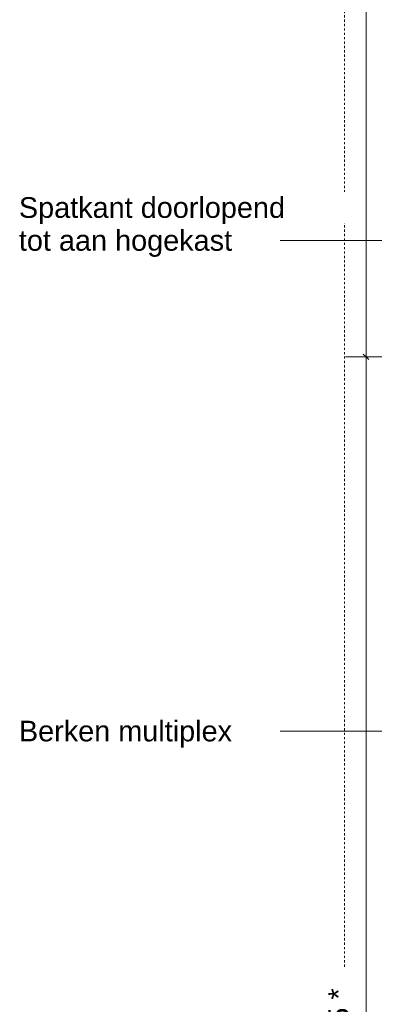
# Model space of a CAD drawing. Header units: millimetres. Extents: x 59062 to 111884, y -9418 to 39851.
# Tile 16 of 23: x 60214 to 60729, y 35364 to 36793. Entities that reach past the tile are written whole.
import ezdxf

# ---------------------------------------------------------------- set-up
doc = ezdxf.new("R2010")
doc.units = ezdxf.units.MM
doc.linetypes.add('Dash_2_', pattern=[6.35, 3.175, -3.175])
for name, color, linetype, lineweight in [('A----M-', 8, 'Continuous', 5), ('A----M--20', 8, 'Continuous', 5), ('A09-C---1', 55, 'Dash_2_', 13), ('A09-NT--2', 250, 'Continuous', 13), ('A09-NT--3', 7, 'Continuous', 13)]:
    doc.layers.add(name, color=color, linetype=linetype, lineweight=lineweight)
doc.styles.add('Arial_1', font='arial.ttf', dxfattribs={"height": 30})
doc.dimstyles.new('TD_Diagonal_1_5_mm', dxfattribs={"dimscale": 304.8, "dimtxt": 30.607782, "dimasz": 0.026247, "dimexe": 0.098425, "dimexo": 0.098425, "dimgap": 0.052493, "dimtad": 1, "dimdec": 0, "dimzin": 0, "dimdsep": 46, "dimtxsty": 'Arial_1', "dimblk1": 'OBLIQUE', "dimblk2": 'OBLIQUE', "dimsah": 1, "dimcen": 0.09, "dimdle": 0.131234, "dimazin": 2, "dimtfac": 1, "dimtdec": 4, "dimtix": 1, "dimtmove": 0, "dimatfit": 3, "dimfxl": 1, "dimtvp": 1, "dimtfill": 1, "dimtolj": 1, "dimtzin": 0, "dimarcsym": 2})

# ---------------------------------------------------------------- blocks, each defined once
blk = doc.blocks.new('DIMBLOCK15-Pantry Standard A - Plan view')
at = {"layer": 'A----M--20'}
for p, q in [((61108.4, 36304), (60687.4, 36304)), ((60717.4, 34309), (60717.4, 36304)), ((60717.4, 36304), (61108.4, 36304)), ((61108.3, 34349), (60687.4, 34349)), ((60717.4, 34349), (61108.3, 34349))]:
    blk.add_line(p, q, dxfattribs=at)
at = {"layer": 'A----M--20', "lineweight": 35}
for p, q in [((60717.4, 36304), (60713.4, 36308)), ((60717.4, 36304), (60721.4, 36300)), ((60717.4, 34349), (60713.4, 34353)), ((60717.4, 34349), (60721.4, 34345))]:
    blk.add_line(p, q, dxfattribs=at)
at = {"layer": 'A----M--20', "color": 0, "insert": (60662.5, 35266.2), "char_height": 30, "width": 144.657, "attachment_point": 1, "rotation": 90, "line_spacing_factor": 0.941778, "style": 'Arial_1', "bg_fill": 3, "box_fill_scale": 1.25, "bg_fill_color": 256, "bg_fill_true_color": 13158600, "bg_fill_transparency": 0}
blk.add_mtext('1955 *', dxfattribs=at)
blk = doc.blocks.new('_Oblique')
at = {"color": 0, "linetype": 'ByBlock', "lineweight": -2}
blk.add_line((-0.5, -0.5), (0.5, 0.5), dxfattribs=at)
blk = doc.blocks.new('DIMBLOCK16-Pantry Standard A - Plan view')
at = {"layer": 'A----M--20'}
for p, q in [((60717.4, 36304), (60717.4, 38084)), ((60741.8, 38044), (60687.4, 38044)), ((60717.4, 38044), (60741.8, 38044)), ((61108.4, 36304), (60687.4, 36304)), ((60717.4, 36304), (61108.4, 36304))]:
    blk.add_line(p, q, dxfattribs=at)
at = {"layer": 'A----M--20', "lineweight": 35}
for p, q in [((60717.4, 38044), (60713.4, 38048)), ((60717.4, 38044), (60721.4, 38040)), ((60717.4, 36304), (60713.4, 36308)), ((60717.4, 36304), (60721.4, 36300))]:
    blk.add_line(p, q, dxfattribs=at)
at = {"layer": 'A----M--20', "color": 0, "insert": (60662.5, 37113.7), "char_height": 30, "width": 144.657, "attachment_point": 1, "rotation": 90, "line_spacing_factor": 0.941778, "style": 'Arial_1', "bg_fill": 3, "box_fill_scale": 1.25, "bg_fill_color": 256, "bg_fill_true_color": 13158600, "bg_fill_transparency": 0}
blk.add_mtext('1740 *', dxfattribs=at)

msp = doc.modelspace()

# ---------------------------------------------------------------- linework, layer by layer
at = {"layer": 'A09-C---1'}
msp.add_line((60686.1, 33526.5), (60686.2, 38291.9), dxfattribs=at)
msp.add_line((60686.1, 33526.5), (60686.2, 38291.9), dxfattribs=at)
at = {"layer": 'A09-NT--2'}
for p, q in [((60643.1, 36473.1), (60559.7, 36473.1)), ((60614.7, 35760.9), (60559.7, 35760.9)), ((60971.7, 35760.9), (60614.7, 35760.9))]:
    msp.add_line(p, q, dxfattribs=at)

# ---------------------------------------------------------------- texts
at = {"layer": 'A09-NT--3', "insert": (60212.8, 36535.8), "char_height": 30, "width": 472.996, "attachment_point": 1, "rotation": 359.9986, "style": 'Arial_1', "bg_fill": 3, "box_fill_scale": 1.25, "bg_fill_color": 256, "bg_fill_true_color": 13158600, "bg_fill_transparency": 0}
msp.add_mtext('Spatkant doorlopend ', dxfattribs=at)
at = {"layer": 'A09-NT--3', "insert": (60212.8, 35775.9), "char_height": 30, "width": 371.983, "attachment_point": 1, "style": 'Arial_1', "bg_fill": 3, "box_fill_scale": 1.25, "bg_fill_color": 256, "bg_fill_true_color": 13158600, "bg_fill_transparency": 0}
msp.add_mtext('Berken multiplex', dxfattribs=at)

# ---------------------------------------------------------------- next in the draw order: texts
at = {"layer": 'A09-NT--3', "insert": (60212.8, 36488.1), "char_height": 30, "width": 371.983, "attachment_point": 1, "rotation": 359.9986, "style": 'Arial_1', "bg_fill": 3, "box_fill_scale": 1.25, "bg_fill_color": 256, "bg_fill_true_color": 13158600, "bg_fill_transparency": 0}
msp.add_mtext('tot aan hogekast', dxfattribs=at)

# ---------------------------------------------------------------- next in the draw order: dimensions: what is measured, and where the dimension line sits
at = {"layer": 'A----M-'}
dim = msp.add_linear_dim(base=(60717.4, 36304), p1=(61138.3, 34349), p2=(61138.4, 36304), angle=90, dimstyle='TD_Diagonal_1_5_mm', override={"dimpost": '<>*', "dimfxl": 1955}, dxfattribs=at)
dim.commit()
dim.dimension.update_dxf_attribs({"geometry": 'DIMBLOCK15-Pantry Standard A - Plan view', "text_midpoint": (60686.1, 35326.5)})

# ---------------------------------------------------------------- next in the draw order: dimensions: what is measured, and where the dimension line sits
dim = msp.add_linear_dim(base=(60717.4, 38044), p1=(61138.4, 36304), p2=(60711.8, 38044), angle=90, dimstyle='TD_Diagonal_1_5_mm', override={"dimpost": '<>*', "dimfxl": 1791.540064}, dxfattribs=at)
dim.commit()
dim.dimension.update_dxf_attribs({"geometry": 'DIMBLOCK16-Pantry Standard A - Plan view', "text_midpoint": (60686.1, 37174)})

# ---------------------------------------------------------------- next in the draw order: linework, layer by layer
at = {"layer": 'A09-NT--2'}
msp.add_line((61328.3, 36473.1), (60643.1, 36473.1), dxfattribs=at)

doc.saveas('drawing.dxf')
